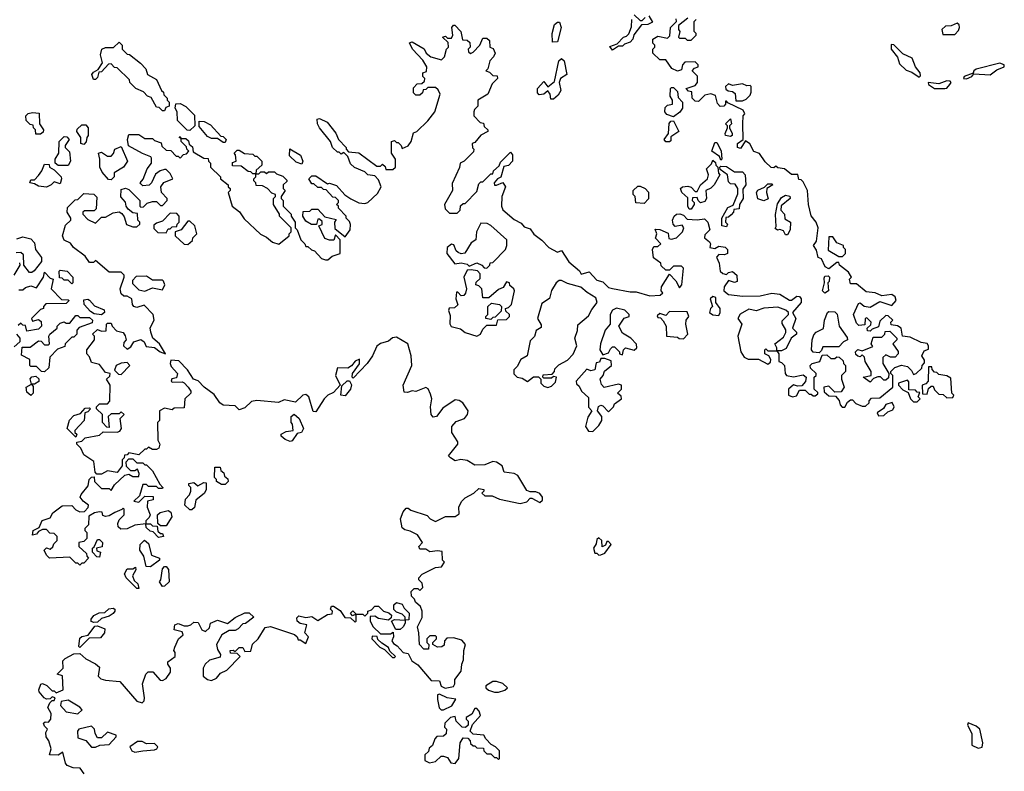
# Model space of a CAD drawing. Extents: x 2601477 to 2753313, y 449408 to 581029.
# Tile 151 of 203: x 2700079 to 2705088, y 494280 to 498105. Entities that reach past the tile are written whole.
import ezdxf

# ---------------------------------------------------------------- set-up
doc = ezdxf.new("R2010")
doc.units = 0

msp = doc.modelspace()

# ---------------------------------------------------------------- linework, layer by layer
at = {"layer": '0CON05XD'}
for points in [[(2703205, 498130), (2703235, 498100), (2703245, 498100), (2703260, 498115)], [(2702790, 497990), (2702787.5, 498035), (2702800, 498080), (2702815, 498092.5), (2702825, 498092.5), (2702833.8, 498065), (2702815, 497992.5), (2702790, 497990)], [(2702872, 496872), (2702926.4, 496826.4), (2702935, 496810), (2702975, 496822.5), (2703015, 496780), (2703045, 496770), (2703075, 496742.5), (2703095, 496736.7), (2703185, 496720), (2703215, 496720), (2703285, 496698.8), (2703336.4, 496703.6), (2703350, 496715), (2703342.5, 496725), (2703343.3, 496745), (2703385, 496810), (2703416.7, 496776.7), (2703435, 496740), (2703447.5, 496755), (2703455, 496840), (2703445, 496850), (2703405, 496850), (2703385, 496830), (2703365, 496830), (2703341.7, 496851.7), (2703340, 496865), (2703303, 496893), (2703297.5, 496935), (2703305, 496950), (2703325, 496950), (2703340, 496965), (2703313, 496993), (2703320, 497015), (2703311.7, 497038.3), (2703335, 497037.5), (2703378.3, 497018.3), (2703381.7, 496991.7), (2703395, 496987.5), (2703420, 496995), (2703450, 497025), (2703457.5, 497045), (2703448.3, 497058.3), (2703412.5, 497052.5), (2703402.5, 497065), (2703400, 497085), (2703407.5, 497105), (2703420, 497115), (2703436.4, 497116.4), (2703455, 497110), (2703475, 497090), (2703525, 497086.7), (2703561.7, 497091.7), (2703580, 497075), (2703590, 497035), (2703565, 497010), (2703562.5, 496995), (2703587.5, 496975), (2703592.5, 496965), (2703590, 496945), (2703615, 496940), (2703635, 496952.5), (2703667, 496947), (2703680, 496935), (2703680, 496915), (2703665, 496907.5), (2703635, 496910), (2703623, 496897), (2703637.5, 496865), (2703642.5, 496825), (2703655, 496813.3), (2703675, 496807.5), (2703685, 496817.5), (2703705, 496823.3), (2703726.7, 496805), (2703728.3, 496771.7), (2703715, 496767.5), (2703685, 496777.5), (2703662.5, 496745), (2703660, 496725), (2703685, 496706.7), (2703758.3, 496698.3), (2703845, 496700), (2703905, 496713.3), (2703945, 496707.5), (2703995, 496676.7), (2704005, 496677.5), (2704031.7, 496698.3), (2704045, 496696.2), (2704053.8, 496685), (2704053.8, 496665), (2704010, 496615), (2704027.5, 496585), (2704010, 496535), (2704030, 496515), (2704030, 496505), (2704002.5, 496485), (2703978.3, 496431.7), (2703955, 496420), (2703930, 496420), (2703940, 496405), (2703940, 496365), (2703955, 496360), (2703970, 496345), (2703972.5, 496305), (2703980, 496295), (2704015, 496287.5), (2704065, 496297.5), (2704080, 496285), (2704077, 496263), (2704058.3, 496241.7), (2704035, 496240), (2704015, 496247.5), (2703990, 496225), (2703990, 496195), (2704010, 496185), (2704030, 496190), (2704045, 496220), (2704075, 496220), (2704095, 496200), (2704105, 496200), (2704115, 496190), (2704125, 496190), (2704138.3, 496201.7), (2704138.3, 496208.3), (2704120, 496225), (2704120, 496285), (2704130, 496295), (2704130, 496305), (2704101.7, 496331.7), (2704100, 496345), (2704110, 496355), (2704150, 496365), (2704161.7, 496398.3), (2704185, 496400), (2704205, 496380), (2704225, 496380), (2704235, 496390), (2704248.3, 496388.3), (2704268.3, 496368.3), (2704270, 496355), (2704280, 496345), (2704280, 496315), (2704260, 496295), (2704260, 496275), (2704272.5, 496235), (2704258.3, 496211.7), (2704225, 496210), (2704195, 496240), (2704170, 496235), (2704171.7, 496211.7), (2704195, 496190), (2704228.3, 496188.3), (2704247, 496167), (2704252.5, 496145), (2704263, 496133), (2704276.4, 496133.6), (2704290.7, 496159.3), (2704305, 496170), (2704315, 496170), (2704331.7, 496151.7), (2704365, 496137.5), (2704381.7, 496138.3), (2704400, 496155), (2704400, 496165), (2704411.7, 496178.3), (2704455, 496180), (2704520, 496235), (2704520, 496295), (2704510, 496305), (2704510, 496315), (2704530, 496335), (2704565, 496347.5), (2704595, 496340), (2704615, 496320), (2704625, 496300), (2704640, 496305), (2704668.3, 496331.7), (2704670, 496345), (2704681.7, 496358.3), (2704681.7, 496371.7), (2704667.5, 496395), (2704680.7, 496419.3), (2704701.7, 496428.3), (2704702.5, 496445), (2704695, 496457.5), (2704665, 496462.5), (2704609.3, 496489.3), (2704570, 496495), (2704562.5, 496535), (2704545, 496547.5), (2704511.7, 496551.7), (2704510, 496565), (2704520, 496575), (2704497, 496597), (2704485, 496600), (2704455, 496570), (2704448.3, 496541.7), (2704415, 496530), (2704405, 496520), (2704391.7, 496521.7), (2704390, 496535), (2704408.3, 496551.7), (2704410, 496565), (2704388.3, 496588.3), (2704380, 496585), (2704378.3, 496551.7), (2704348.3, 496548.3), (2704335, 496560), (2704320, 496605), (2704345, 496660), (2704355, 496663.3), (2704375, 496647.5), (2704405, 496642.5), (2704455, 496671.2), (2704515, 496650), (2704536.7, 496675), (2704532.5, 496695), (2704515, 496706.7), (2704465, 496700), (2704430, 496715), (2704385, 496720), (2704335, 496760), (2704305, 496760), (2704300, 496785), (2704310, 496795), (2704295, 496820), (2704250, 496855), (2704245, 496870), (2704235, 496870), (2704195, 496837.5), (2704177, 496847), (2704158.3, 496888.3), (2704140, 496895), (2704131.7, 496931.7), (2704117.5, 496955), (2704131.7, 496978.3), (2704140, 497045), (2704130, 497075), (2704105.9, 497105.9), (2704092, 497165), (2704086.1, 497236.1), (2704065, 497280), (2704055, 497290), (2704041.7, 497291.7), (2704037, 497317), (2704005, 497317.5), (2703970, 497345), (2703935, 497350), (2703925, 497360), (2703915, 497350), (2703901.7, 497351.7), (2703870.7, 497380.7), (2703843, 497423), (2703813.6, 497433.6), (2703793, 497473), (2703771.7, 497488.3), (2703745, 497450), (2703730, 497455), (2703730, 497475), (2703760, 497495), (2703757.5, 497575), (2703760, 497615), (2703767.5, 497625), (2703760, 497645), (2703681.7, 497681.7), (2703675, 497690), (2703670, 497690), (2703670, 497675), (2703660, 497665), (2703643, 497663), (2703628.3, 497678.3), (2703618.3, 497718.3), (2703595, 497727.5), (2703565, 497720), (2703531.7, 497688.3), (2703515, 497690), (2703500, 497705), (2703498.3, 497738.3), (2703481.7, 497741.7), (2703470, 497755), (2703515, 497770), (2703527.5, 497785), (2703527, 497817), (2703500, 497845), (2703511.7, 497858.3), (2703530, 497865), (2703530, 497875), (2703515, 497890), (2703461.7, 497888.3), (2703450, 497875), (2703445, 497850), (2703425, 497842.5), (2703397, 497857), (2703365, 497900), (2703335, 497900), (2703300, 497935), (2703300, 497955), (2703310, 497965), (2703310, 497975), (2703300, 497985), (2703300, 498005), (2703325, 498020), (2703375, 498010), (2703387, 498023), (2703390, 498065), (2703420, 498095), (2703418.3, 498108.3)], [(2703095, 497950), (2703081.7, 497968.3), (2703118.3, 497981.7), (2703150, 498015), (2703165, 498020), (2703177, 498033), (2703191.7, 498068.3), (2703192.5, 498105)], [(2703280, 498125), (2703298.3, 498091.7), (2703275, 498080), (2703241.7, 498078.3), (2703203, 498027), (2703197.5, 498005), (2703185, 497990), (2703155, 497980), (2703145, 497970), (2703125, 497970), (2703095, 497950)], [(2703478.3, 498111.7), (2703430, 498075), (2703430, 498055), (2703437.5, 498045), (2703430, 498015), (2703435, 498010), (2703465, 498010), (2703475, 498000), (2703495, 498000), (2703520, 498025), (2703520, 498035), (2703510, 498045), (2703510, 498095), (2703520, 498105)], [(2704835, 498030), (2704855, 498050), (2704860, 498065), (2704858.3, 498078.3), (2704847.5, 498087.5), (2704817, 498073), (2704788.3, 498071.7), (2704770, 498055), (2704775, 498030), (2704835, 498030)], [(2700616.2, 496496.2), (2700620, 496475), (2700608.3, 496461.7), (2700607.5, 496445), (2700625, 496427.5), (2700645, 496440), (2700660, 496465), (2700695, 496477.5), (2700712.5, 496465), (2700721.7, 496441.7), (2700765, 496436.7), (2700793.9, 496413.9), (2700820, 496405), (2700790, 496455), (2700756.7, 496485), (2700746.7, 496515), (2700743, 496537), (2700762.5, 496575), (2700757.5, 496605), (2700711.7, 496651.7), (2700675, 496640), (2700660, 496645), (2700653.3, 496655), (2700650, 496685), (2700625, 496697.5), (2700608.3, 496698.3), (2700595, 496710), (2700590, 496735), (2700610, 496795), (2700610, 496805), (2700595, 496820), (2700535, 496820), (2700465, 496880), (2700455, 496870), (2700435, 496870), (2700411.7, 496901.7), (2700352.5, 496945), (2700338.3, 496968.3), (2700305, 496982.5), (2700296.7, 497005), (2700311.7, 497058.3), (2700340, 497085), (2700340, 497095), (2700320, 497125), (2700321.7, 497148.3), (2700361.7, 497188.3), (2700375, 497190), (2700405, 497220), (2700457, 497217), (2700471.7, 497201.7), (2700468.3, 497141.7), (2700457.5, 497132.5), (2700408.3, 497131.7), (2700400, 497125), (2700400, 497115), (2700425, 497087.5), (2700465, 497070), (2700495, 497100), (2700515, 497100), (2700555, 497122.5), (2700585, 497127.5), (2700599.3, 497119.3), (2700610.7, 497100.7), (2700621.7, 497061.7), (2700655, 497050), (2700675, 497050), (2700690, 497065), (2700690, 497075), (2700680, 497085), (2700678.3, 497118.3), (2700655, 497122.5), (2700630.7, 497140.7), (2700620, 497155), (2700617, 497177), (2700593, 497203), (2700595, 497240), (2700616.7, 497246.7), (2700635, 497240), (2700690, 497185), (2700690, 497155), (2700695, 497150), (2700708.3, 497151.7), (2700728.3, 497171.7), (2700755, 497180), (2700775, 497180), (2700795, 497160), (2700805, 497160), (2700830, 497185), (2700830, 497195), (2700800, 497225), (2700797.5, 497255), (2700813, 497277), (2700857.5, 497295), (2700845, 497322.5), (2700825, 497342.5), (2700815, 497342.5), (2700793.9, 497336.1), (2700770.7, 497319.3), (2700750, 497275), (2700737, 497263), (2700705, 497260), (2700695, 497270), (2700692.5, 497275), (2700707, 497293), (2700727.5, 497345), (2700750, 497375), (2700749.3, 497399.3), (2700746.7, 497406.7), (2700703, 497423), (2700633.3, 497463.3), (2700627.5, 497495), (2700635, 497520), (2700685, 497520), (2700715, 497500), (2700755, 497500), (2700765, 497490), (2700798.3, 497478.3), (2700801.7, 497461.7), (2700825, 497440), (2700848.3, 497438.3), (2700875, 497410), (2700885, 497410), (2700895, 497400), (2700911.7, 497418.3), (2700928.3, 497421.7), (2700940, 497435), (2700930, 497445), (2700928.3, 497458.3), (2700900, 497485), (2700900, 497500), (2700890, 497505), (2700895, 497510), (2700900, 497500), (2700925, 497500), (2700938.3, 497488.3), (2700941.7, 497471.7), (2700958.3, 497458.3), (2700961.7, 497431.7), (2701015, 497400), (2701038.3, 497398.3), (2701040, 497385), (2701050, 497375), (2701050, 497355), (2701100, 497305), (2701100, 497295), (2701140, 497265), (2701140, 497255), (2701150, 497245), (2701150, 497235), (2701140, 497225), (2701160, 497155), (2701196.4, 497126.4), (2701220.7, 497090.7), (2701303.6, 497013.6), (2701335, 496997.5), (2701365, 496972.5), (2701397, 496963), (2701450, 497005), (2701450, 497015), (2701460, 497025), (2701460, 497045), (2701400, 497105), (2701400, 497115), (2701370, 497165), (2701370, 497195), (2701380, 497205), (2701380, 497215), (2701361.7, 497221.7), (2701340, 497245), (2701315, 497260), (2701281.7, 497261.7), (2701280, 497275), (2701270, 497285), (2701270, 497295), (2701280, 497305), (2701280, 497320), (2701265, 497320), (2701255, 497330), (2701241.7, 497331.7), (2701205, 497360), (2701161.7, 497361.7), (2701161.7, 497378.3), (2701180, 497385), (2701178.3, 497401.7), (2701177.5, 497417.5), (2701170, 497425), (2701185, 497440), (2701195, 497440), (2701223, 497423), (2701265, 497420), (2701275, 497410), (2701285, 497410), (2701310, 497385), (2701310, 497365), (2701281.7, 497338.3), (2701280, 497320), (2701295, 497320), (2701305, 497330), (2701325, 497330), (2701335, 497322.5), (2701345, 497330), (2701375, 497330), (2701385, 497320), (2701418.3, 497308.3), (2701438.3, 497288.3), (2701438.3, 497281.7), (2701420, 497265), (2701420, 497245), (2701430, 497235), (2701410, 497205), (2701410, 497195), (2701420, 497185), (2701420, 497155), (2701460, 497115), (2701460, 497105), (2701480, 497075), (2701480, 497045), (2701490, 497035), (2701510, 496985), (2701530, 496965), (2701535, 496950), (2701545, 496950), (2701563, 496933), (2701578.3, 496928.3), (2701615, 496890), (2701635, 496882.5), (2701647, 496883), (2701668.3, 496901.7), (2701710, 496915), (2701710, 496985), (2701685, 497010), (2701677, 496983), (2701655, 496982.5), (2701632, 496992), (2701600, 497055), (2701618.3, 497061.7), (2701618.3, 497078.3), (2701605, 497090), (2701595, 497090), (2701588.3, 497061.7), (2701563, 497063), (2701535, 497080), (2701520, 497105), (2701521.7, 497128.3), (2701555, 497130), (2701565, 497140), (2701595, 497140), (2701631.7, 497101.7), (2701688.3, 497088.3), (2701680, 497075), (2701681.7, 497041.7), (2701735, 497000), (2701760, 497035), (2701761.7, 497061.7), (2701757, 497077), (2701740, 497095), (2701740, 497105), (2701700, 497145), (2701700, 497155), (2701690, 497165), (2701700, 497175), (2701700, 497185), (2701685, 497200), (2701671.7, 497201.7), (2701638.3, 497238.3), (2701625, 497240), (2701615, 497250), (2701595, 497250), (2701575, 497270), (2701565, 497270), (2701550, 497295), (2701565, 497310), (2701585, 497310), (2701645, 497270), (2701655, 497272.5), (2701690.7, 497260.7), (2701733.6, 497213.6), (2701763.8, 497193.8), (2701805, 497173.3), (2701835, 497170), (2701850, 497175), (2701899.3, 497220.7), (2701917.5, 497255), (2701905, 497290), (2701885, 497310), (2701850, 497315), (2701835, 497330), (2701781.7, 497351.7), (2701761.7, 497371.7), (2701748.3, 497408.3), (2701728.3, 497428.3), (2701715, 497420), (2701705, 497430), (2701695, 497430), (2701670, 497455), (2701660, 497485), (2701603.9, 497553.9), (2701593.3, 497575), (2701591.7, 497598.3), (2701605, 497602.5), (2701643, 497583), (2701687, 497527), (2701700, 497495), (2701740, 497455), (2701740, 497445), (2701751.7, 497431.7), (2701805, 497427.5), (2701895, 497360), (2701915, 497360), (2701925, 497370), (2701938.3, 497358.3), (2701941.7, 497341.7), (2701977, 497343), (2701990, 497355), (2701990, 497395), (2701970, 497425), (2701970, 497485), (2701985, 497490), (2701995, 497480), (2702005, 497480), (2702020, 497465), (2702025, 497450), (2702055, 497462.5), (2702070, 497485), (2702081.7, 497528.3), (2702100, 497535), (2702155, 497590), (2702190, 497635), (2702217.5, 497725), (2702208.3, 497748.3), (2702195, 497760), (2702155, 497760), (2702145, 497750), (2702131.7, 497748.3), (2702128.3, 497731.7), (2702115, 497720), (2702095, 497720), (2702081.7, 497731.7), (2702081.7, 497758.3), (2702101.7, 497778.3), (2702125, 497780), (2702138.3, 497791.7), (2702140, 497805), (2702130, 497815), (2702130, 497835), (2702148.3, 497841.7), (2702150, 497865), (2702129.3, 497899.3), (2702076.7, 497955), (2702062.5, 497987.5), (2702075, 497992.5), (2702136.2, 497956.2), (2702147.5, 497935), (2702170, 497915), (2702225, 497900), (2702240, 497915), (2702250, 497955), (2702260, 497965), (2702258.3, 497988.3), (2702230, 498015), (2702245, 498020), (2702255, 498010), (2702275, 498010), (2702282.5, 498025), (2702276.7, 498065), (2702285, 498077.5), (2702293, 498077), (2702322.5, 498045), (2702331.7, 498001.7), (2702355, 498000), (2702368.3, 497988.3), (2702370, 497965), (2702360, 497955), (2702361.7, 497941.7), (2702372.5, 497932.5), (2702385, 497940), (2702420, 497975), (2702435, 498010), (2702455, 498010), (2702468.3, 497998.3), (2702470, 497965), (2702488.3, 497958.3), (2702497.5, 497935), (2702490, 497915), (2702470, 497895), (2702460, 497855), (2702450, 497845), (2702468.3, 497838.3), (2702485, 497820), (2702508.3, 497818.3), (2702510, 497805), (2702481.7, 497778.3), (2702460, 497725), (2702410, 497695), (2702410, 497665), (2702393, 497647), (2702390, 497635), (2702390, 497615), (2702421.7, 497581.7), (2702438.3, 497578.3), (2702441.7, 497561.7), (2702460, 497545), (2702460, 497535), (2702425, 497517.5), (2702395, 497480), (2702380, 497475), (2702383, 497453), (2702390, 497445), (2702388.3, 497431.7), (2702340, 497385), (2702320, 497375), (2702317, 497353), (2702278.3, 497271.7), (2702280, 497235), (2702240, 497165), (2702243, 497143), (2702265, 497120), (2702305, 497120), (2702320, 497135), (2702321.7, 497158.3), (2702335, 497170), (2702345, 497170), (2702405, 497230), (2702415, 497270), (2702425, 497280), (2702435, 497280), (2702475, 497320), (2702485, 497320), (2702490, 497335), (2702518.3, 497361.7), (2702525, 497380), (2702575, 497430), (2702586.7, 497416.7), (2702585.7, 497384.3), (2702565, 497362.5), (2702541.7, 497358.3), (2702527, 497303), (2702510, 497295), (2702493.3, 497275), (2702495, 497262.5), (2702505, 497262.5), (2702537, 497277), (2702550, 497255), (2702531.2, 497205), (2702530, 497155), (2702536.4, 497136.4), (2702595, 497087.5), (2702629.3, 497069.3), (2702645, 497050), (2702675, 497040), (2702693.6, 497013.6), (2702735, 496982.5), (2702770, 496945), (2702815, 496922.5), (2702835, 496930), (2702872, 496872)], [(2700815, 497640), (2700805, 497640), (2700788.3, 497658.3), (2700775, 497660), (2700748.3, 497708.3), (2700730, 497715), (2700708.3, 497738.3), (2700670, 497755), (2700640, 497785), (2700638.3, 497798.3), (2700575, 497860), (2700561.7, 497861.7), (2700545, 497880), (2700531.7, 497878.3), (2700495, 497840), (2700481.7, 497838.3), (2700475, 497810), (2700465, 497800), (2700455, 497800), (2700446.7, 497825), (2700455, 497837.5), (2700478.3, 497851.7), (2700500, 497885), (2700490, 497925), (2700497.5, 497955), (2700515, 497963.3), (2700557, 497963), (2700585, 497990), (2700600, 497975), (2700600, 497955), (2700625, 497930), (2700638.3, 497928.3), (2700693, 497883), (2700720, 497855), (2700730, 497825), (2700775, 497800), (2700800, 497745), (2700810, 497735), (2700811.7, 497721.7), (2700830, 497705), (2700830, 497695), (2700840, 497685), (2700840, 497665), (2700821.7, 497658.3), (2700815, 497640)], [(2704655, 497812.5), (2704661.7, 497818.3), (2704660, 497835), (2704636.2, 497865), (2704619.3, 497909.3), (2704571.7, 497931.7), (2704525, 497976.7), (2704512, 497978), (2704511.2, 497955), (2704543.6, 497913.6), (2704555, 497880), (2704587.5, 497847.5), (2704617.7, 497837.7), (2704655, 497812.5)], [(2702795, 497700), (2702780.7, 497700.7), (2702778, 497725), (2702765, 497742.5), (2702745, 497726.2), (2702721.7, 497721.7), (2702713, 497733), (2702712.5, 497755), (2702745, 497790), (2702765, 497762.5), (2702799.3, 497790.7), (2702821.2, 497895), (2702835, 497906.7), (2702848.8, 497895), (2702862.5, 497825), (2702830, 497805), (2702822.5, 497785), (2702831.2, 497745), (2702818.8, 497721.2), (2702795, 497700)], [(2704895, 497804), (2704922.5, 497815), (2704931.7, 497828.3), (2705015, 497823.3), (2705050.3, 497849.7), (2705087.5, 497865), (2705087.5, 497875), (2705065, 497883.3), (2704945, 497853.3), (2704932.5, 497845), (2704928.3, 497831.7), (2704882.5, 497815), (2704880, 497805), (2704895, 497804)], [(2704785, 497753.8), (2704795, 497756.7), (2704811.2, 497775), (2704817.5, 497785), (2704812.5, 497792.5), (2704795, 497793.8), (2704755, 497778.8), (2704700, 497785), (2704702.5, 497775), (2704732.5, 497755), (2704785, 497753.8)], [(2703405, 497610), (2703371.7, 497621.7), (2703360, 497635), (2703361.7, 497658.3), (2703375, 497670), (2703400, 497675), (2703400, 497695), (2703387.5, 497715), (2703390, 497755), (2703395, 497760), (2703405, 497760), (2703425, 497740), (2703428.3, 497708.3), (2703450, 497685), (2703450, 497655), (2703436.4, 497633.6), (2703405, 497610)], [(2703721.7, 497691.7), (2703755, 497692.5), (2703775, 497700), (2703795, 497720), (2703800, 497735), (2703800, 497765), (2703795, 497770), (2703778.3, 497768.3), (2703755, 497777.5), (2703705, 497770), (2703685, 497777.5), (2703670, 497765), (2703671.7, 497751.7), (2703682.5, 497742.5), (2703705, 497740), (2703718.3, 497728.3), (2703721.7, 497691.7)], [(2700161.7, 497521.7), (2700160, 497545), (2700150, 497555), (2700148.3, 497568.3), (2700131.7, 497571.7), (2700111.7, 497591.7), (2700110, 497615), (2700123, 497627), (2700145, 497632.5), (2700178.3, 497628.3), (2700180, 497575), (2700200, 497545), (2700198.3, 497531.7), (2700185, 497522.5), (2700161.7, 497521.7)], [(2700945, 497540), (2700931.7, 497541.7), (2700881.7, 497591.7), (2700880, 497635), (2700870, 497655), (2700873, 497677), (2700895, 497677.5), (2700923.6, 497663.6), (2700968.3, 497618.3), (2700970, 497565), (2700945, 497540)], [(2701125, 497480), (2701115, 497480), (2701085, 497500), (2701055, 497500), (2701035, 497510), (2700991.7, 497561.7), (2700991.7, 497588.3), (2701017, 497587), (2701049.3, 497569.3), (2701101.7, 497511.7), (2701115, 497510), (2701130, 497495), (2701125, 497480)], [(2703385, 497482.5), (2703365, 497483.3), (2703357.5, 497495), (2703380, 497525), (2703383, 497577), (2703391.7, 497588.3), (2703405, 497590), (2703432.5, 497535), (2703391.7, 497508.3), (2703391.7, 497488.3), (2703385, 497482.5)], [(2703695, 497510), (2703670, 497515), (2703667.5, 497525), (2703680, 497555), (2703680, 497565), (2703670, 497575), (2703695, 497600), (2703700, 497575), (2703690, 497565), (2703690, 497555), (2703703.3, 497525), (2703702.5, 497515), (2703695, 497510)], [(2700405, 497470), (2700390, 497475), (2700390, 497505), (2700370, 497535), (2700371.7, 497548.3), (2700395, 497570), (2700415, 497570), (2700427.5, 497555), (2700427.5, 497515), (2700420, 497505), (2700417, 497483), (2700405, 497470)], [(2700325, 497362.5), (2700275, 497362.5), (2700260, 497375), (2700260, 497395), (2700277.5, 497425), (2700280, 497485), (2700305, 497510), (2700318.3, 497508.3), (2700330, 497495), (2700310, 497465), (2700310, 497455), (2700331.7, 497431.7), (2700337.5, 497385), (2700325, 497362.5)], [(2703645, 497390), (2703638.3, 497408.3), (2703600, 497435), (2703615, 497480), (2703625, 497480), (2703647, 497437), (2703650, 497395), (2703645, 497390)], [(2700545, 497290), (2700531.7, 497291.7), (2700498.3, 497328.3), (2700487.5, 497355), (2700487.5, 497395), (2700480, 497425), (2700495, 497430), (2700525, 497410), (2700545, 497410), (2700557, 497423), (2700563.6, 497446.4), (2700595, 497460), (2700627.5, 497385), (2700606.4, 497353.6), (2700560, 497325), (2700560, 497305), (2700545, 497290)], [(2701515, 497370), (2701485, 497380), (2701451.7, 497411.7), (2701452.5, 497447.5), (2701506.7, 497415), (2701520, 497385), (2701515, 497370)], [(2703495, 497140), (2703485, 497140), (2703477.5, 497155), (2703478.3, 497198.3), (2703447.5, 497225), (2703440, 497245), (2703450, 497255), (2703478.3, 497258.3), (2703495, 497252.5), (2703515, 497230), (2703525, 497230), (2703542.5, 497265), (2703577.5, 497295), (2703582.5, 497315), (2703572.5, 497345), (2703598.3, 497371.7), (2703605, 497390), (2703618.3, 497378.3), (2703620, 497365), (2703630, 497355), (2703633, 497323), (2703640, 497315), (2703612.5, 497265), (2703595, 497247.5), (2703570, 497235), (2703572.5, 497195), (2703565, 497180), (2703543, 497173), (2703530, 497185), (2703525, 497200), (2703501.7, 497198.3), (2703500, 497185), (2703510, 497175), (2703510, 497165), (2703495, 497140)], [(2700215, 497253.3), (2700175, 497257.5), (2700155, 497270), (2700130, 497275), (2700135, 497290), (2700155, 497290), (2700175, 497312.5), (2700192.5, 497335), (2700205, 497370), (2700228.3, 497368.3), (2700230, 497355), (2700255, 497340), (2700290, 497305), (2700292.5, 497295), (2700285, 497270), (2700255, 497280), (2700240, 497265), (2700215, 497253.3)], [(2703675, 497050), (2703650, 497055), (2703650, 497095), (2703680.7, 497149.3), (2703708.3, 497161.7), (2703731.7, 497218.3), (2703732.5, 497245), (2703718.3, 497268.3), (2703695, 497270), (2703685, 497280), (2703680, 497315), (2703641.7, 497341.7), (2703640, 497355), (2703645, 497360), (2703675, 497357.5), (2703715, 497330), (2703755, 497330), (2703770, 497315), (2703772.5, 497265), (2703758.3, 497241.7), (2703760, 497195), (2703740, 497165), (2703738.3, 497141.7), (2703711.7, 497138.3), (2703710, 497125), (2703698.3, 497111.7), (2703685, 497100), (2703671.7, 497098.3), (2703670, 497075), (2703680, 497065), (2703675, 497050)], [(2703255, 497170), (2703213, 497173), (2703210, 497205), (2703200, 497215), (2703200, 497235), (2703223, 497257), (2703235, 497257.5), (2703260, 497245), (2703277, 497227), (2703277, 497193), (2703255, 497170)], [(2703865, 497183.3), (2703833.6, 497193.6), (2703827.5, 497225), (2703833.6, 497236.4), (2703868.3, 497251.7), (2703885, 497270), (2703905, 497270), (2703910, 497265), (2703880, 497245), (2703877.5, 497225), (2703886.2, 497193.8), (2703865, 497183.3)], [(2703985, 497010), (2703975, 497010), (2703965, 497030), (2703945, 497037.5), (2703933, 497033), (2703922.5, 497042.5), (2703927.5, 497052.5), (2703923, 497113), (2703933, 497167), (2703955, 497200), (2703975, 497212.5), (2703996.4, 497206.4), (2703997.5, 497195), (2703951.7, 497158.3), (2703950, 497135), (2703970, 497115), (2703971.7, 497091.7), (2704000, 497075), (2703997.5, 497035), (2703985, 497010)], [(2700825, 497020), (2700835, 497040), (2700845, 497040), (2700855, 497050), (2700878.3, 497051.7), (2700880, 497065), (2700890, 497075), (2700890, 497105), (2700878.3, 497118.3), (2700845, 497120), (2700805, 497080), (2700775, 497070), (2700761.7, 497058.3), (2700761.7, 497041.7), (2700781.7, 497021.7), (2700825, 497020)], [(2700935, 496960), (2700958.3, 496981.7), (2700960, 496995), (2700980, 497015), (2700970, 497055), (2700945, 497080), (2700935, 497080), (2700900, 497035), (2700870, 497025), (2700870, 497005), (2700915, 496962.5), (2700935, 496960)], [(2702455, 496840), (2702470, 496855), (2702471.7, 496868.3), (2702485, 496870), (2702550, 496935), (2702557.5, 496955), (2702557.5, 496985), (2702475, 497057.5), (2702457, 497067), (2702425, 497070), (2702402.5, 497025), (2702400, 496985), (2702375, 496970), (2702343, 496917), (2702325, 496912.5), (2702309.3, 496919.3), (2702299.3, 496929.3), (2702288.3, 496958.3), (2702275, 496962.5), (2702253.3, 496945), (2702252.5, 496915), (2702293, 496863), (2702325, 496867.5), (2702355, 496860), (2702365, 496850), (2702405, 496867.5), (2702430, 496855), (2702441.7, 496841.7), (2702455, 496840)], [(2700065, 496990), (2700095, 497000), (2700135, 496990), (2700155, 496970), (2700160, 496935), (2700190, 496895), (2700190, 496875), (2700153, 496827), (2700141.7, 496818.3), (2700128.3, 496818.3), (2700100, 496855), (2700098.3, 496908.3), (2700085, 496920), (2700061.7, 496918.3)], [(2704265, 496900), (2704280, 496915), (2704280, 496935), (2704270, 496945), (2704270, 496955), (2704235, 496970), (2704215, 497000), (2704195, 497000), (2704191.7, 496931.7), (2704245, 496900), (2704265, 496900)], [(2700078.3, 496868.3), (2700080, 496855), (2700050, 496805)], [(2700345, 496760), (2700325, 496780), (2700305, 496780), (2700295, 496790), (2700281.7, 496791.7), (2700280, 496825), (2700285, 496830), (2700320, 496825), (2700350, 496795), (2700350, 496765), (2700345, 496760)], [(2702405, 496493.8), (2702422.5, 496505), (2702435, 496530), (2702455, 496550), (2702505, 496550), (2702511.7, 496578.3), (2702555, 496580), (2702570, 496595), (2702570, 496605), (2702551.7, 496621.7), (2702550, 496635), (2702565, 496640), (2702580, 496655), (2702596.2, 496725), (2702592.5, 496735), (2702571.7, 496751.7), (2702570, 496765), (2702555, 496770), (2702538.3, 496741.7), (2702515, 496732.5), (2702465, 496690), (2702435, 496690), (2702430, 496735), (2702415, 496750), (2702400, 496755), (2702401.7, 496768.3), (2702421.7, 496788.3), (2702421.7, 496811.7), (2702407, 496827), (2702375, 496832.5), (2702355, 496830), (2702337.5, 496795), (2702352.5, 496735), (2702347, 496713), (2702338.3, 496701.7), (2702325, 496700), (2702308.3, 496718.3), (2702301.7, 496718.3), (2702297.5, 496685), (2702307, 496653), (2702291.7, 496638.3), (2702263, 496637), (2702260, 496625), (2702269.3, 496599.3), (2702267, 496557), (2702273.6, 496543.6), (2702321.7, 496531.7), (2702345, 496513.3), (2702405, 496493.8)], [(2700075, 496730), (2700095, 496730), (2700108.3, 496741.7), (2700135, 496750), (2700165, 496740), (2700200, 496795), (2700205, 496820), (2700235, 496790), (2700250, 496785), (2700240, 496735), (2700291.7, 496681.7), (2700325, 496680), (2700330, 496675), (2700315, 496660), (2700211.7, 496658.3), (2700200, 496645), (2700200, 496635), (2700185, 496630), (2700140, 496585), (2700145, 496570), (2700175, 496580), (2700188.3, 496568.3), (2700190, 496545), (2700175, 496530), (2700115, 496520), (2700108.3, 496548.3), (2700095, 496550), (2700085, 496560), (2700071.7, 496548.3)], [(2700715, 496722.5), (2700755, 496740), (2700805, 496730), (2700817.5, 496755), (2700810, 496775), (2700805, 496780), (2700755, 496780), (2700725, 496800), (2700671.7, 496798.3), (2700653, 496777), (2700653, 496763), (2700685, 496730), (2700715, 496722.5)], [(2702765, 496233.3), (2702785, 496240), (2702805, 496260), (2702810, 496285), (2702795, 496290), (2702785, 496280), (2702745, 496280), (2702740, 496285), (2702741.7, 496298.3), (2702788.3, 496301.7), (2702800, 496315), (2702801.7, 496328.3), (2702821.7, 496348.3), (2702865, 496372.5), (2702895, 496402.5), (2702912.5, 496445), (2702902.5, 496485), (2702916.4, 496523.6), (2702918.3, 496551.7), (2702973, 496597), (2702989.3, 496630.7), (2703016.2, 496665), (2703010, 496690), (2702965, 496716.7), (2702933.8, 496743.8), (2702865, 496762.5), (2702835, 496777.5), (2702823, 496777), (2702807.5, 496765), (2702783.8, 496726.2), (2702773.6, 496686.4), (2702735, 496660), (2702713.3, 496585), (2702731.7, 496551.7), (2702731.7, 496538.3), (2702707, 496523), (2702697, 496493), (2702675, 496470), (2702660, 496395), (2702627.5, 496375), (2702610, 496340), (2702593, 496323), (2702593, 496303), (2702610, 496285), (2702635, 496280), (2702663, 496263), (2702693, 496287), (2702718.3, 496288.3), (2702730, 496275), (2702730, 496255), (2702745, 496240), (2702765, 496233.3)], [(2704175, 496713.3), (2704163.3, 496725), (2704172.5, 496765), (2704170.7, 496789.3), (2704175, 496800), (2704191.7, 496801.7), (2704197.5, 496795), (2704197, 496773), (2704190, 496765), (2704192.5, 496725), (2704175, 496713.3)], [(2700495, 496602.5), (2700458.3, 496608.3), (2700440, 496620), (2700407.5, 496655), (2700405, 496680), (2700425, 496682.5), (2700435, 496677.5), (2700459.3, 496649.3), (2700508.3, 496628.3), (2700510, 496615), (2700495, 496602.5)], [(2703635, 496600), (2703642.5, 496615), (2703642.5, 496635), (2703620, 496665), (2703620.7, 496690.7), (2703605, 496695.8), (2703591.2, 496685), (2703602.5, 496645), (2703592.5, 496635), (2703587.5, 496615), (2703605, 496602.5), (2703635, 496600)], [(2702475, 496580), (2702450, 496585), (2702450, 496595), (2702460, 496605), (2702460, 496645), (2702478.3, 496661.7), (2702520, 496655), (2702530, 496645), (2702528.3, 496621.7), (2702498.3, 496591.7), (2702485, 496590), (2702475, 496580)], [(2703145, 496400), (2703150, 496425), (2703160, 496435), (2703205, 496422.5), (2703217.5, 496435), (2703217, 496453), (2703187.5, 496485), (2703145, 496510), (2703127.5, 496545), (2703153.6, 496586.4), (2703180, 496595), (2703180, 496605), (2703156.7, 496626.7), (2703115, 496637.5), (2703095, 496627.5), (2703083.3, 496605), (2703082.5, 496555), (2703057.5, 496525), (2703033.3, 496455), (2703030, 496425), (2703045, 496400), (2703075, 496410), (2703085, 496430), (2703095, 496440), (2703105, 496440), (2703130, 496415), (2703130, 496405), (2703145, 496400)], [(2703885, 496352.5), (2703898.3, 496361.7), (2703900, 496375), (2703890, 496395), (2703870, 496405), (2703870, 496425), (2703875, 496430), (2703885, 496420), (2703930, 496420), (2703930, 496435), (2703920, 496455), (2703965, 496490), (2703977, 496513), (2703977, 496527), (2703958.3, 496558.3), (2703958.3, 496571.7), (2703990, 496605), (2703990, 496615), (2703977, 496627), (2703935, 496642.5), (2703865, 496637.5), (2703825, 496622.5), (2703788.3, 496631.7), (2703743.6, 496606.4), (2703732.5, 496585), (2703752.5, 496555), (2703732.5, 496495), (2703746.7, 496415), (2703765, 496387.5), (2703785, 496377.5), (2703837, 496377), (2703885, 496352.5)], [(2700205, 496312.5), (2700190, 496315), (2700165, 496340), (2700135, 496340), (2700130, 496345), (2700130, 496375), (2700088.3, 496398.3), (2700091.7, 496438.3), (2700131.7, 496438.3), (2700175, 496470), (2700188.3, 496468.3), (2700205, 496450), (2700225, 496450), (2700230, 496455), (2700227.5, 496495), (2700232.5, 496505), (2700270, 496535), (2700270, 496545), (2700285, 496560), (2700305, 496567.5), (2700315, 496560), (2700335, 496560), (2700365, 496600), (2700375, 496600), (2700385, 496590), (2700435, 496590), (2700450, 496575), (2700448.3, 496561.7), (2700381.7, 496538.3), (2700370, 496525), (2700370, 496505), (2700355, 496490), (2700345, 496490), (2700310, 496455), (2700308.3, 496441.7), (2700271.7, 496428.3), (2700231.7, 496388.3), (2700227, 496333), (2700205, 496312.5)], [(2703455, 496480), (2703477.5, 496505), (2703467.5, 496555), (2703470, 496575), (2703482.5, 496595), (2703475, 496617.5), (2703385, 496620), (2703365, 496600), (2703335, 496610), (2703321.7, 496598.3), (2703325, 496590), (2703338.3, 496588.3), (2703353, 496573), (2703367.5, 496545), (2703370, 496495), (2703425, 496490), (2703433, 496483), (2703455, 496480)], [(2704145, 496410), (2704115, 496413.3), (2704107.5, 496425), (2704110, 496475), (2704118.3, 496501.7), (2704130, 496515), (2704167, 496533), (2704173.3, 496575), (2704187.5, 496615), (2704195, 496620), (2704225, 496617.5), (2704237, 496607), (2704247.5, 496545), (2704288.3, 496488.3), (2704290, 496475), (2704270, 496465), (2704245, 496440), (2704165, 496440), (2704158.3, 496421.7), (2704145, 496410)], [(2700351.7, 494298.3), (2700320, 494310), (2700311.7, 494321.7), (2700298.3, 494378.3), (2700275, 494362.5), (2700230, 494365), (2700240, 494395), (2700227.5, 494435), (2700213.8, 494456.2), (2700211.7, 494478.3), (2700220, 494495), (2700205, 494510), (2700200, 494525), (2700208.3, 494531.7), (2700225, 494530), (2700237.5, 494545), (2700240, 494575), (2700222.5, 494605), (2700231.7, 494628.3), (2700245, 494640), (2700255, 494640), (2700260, 494655), (2700245, 494660), (2700235, 494650), (2700215, 494647.5), (2700203.6, 494653.6), (2700178, 494685), (2700176.2, 494695), (2700187, 494723), (2700195, 494727.5), (2700217, 494717), (2700245, 494690), (2700255, 494690), (2700265, 494680), (2700300, 494695), (2700297, 494767), (2700270, 494775), (2700300, 494805), (2700298.3, 494841.7), (2700310, 494855), (2700355, 494877.5), (2700385, 494880), (2700415, 494852.5), (2700465, 494827.5), (2700485, 494810), (2700477.5, 494765), (2700491.7, 494751.7), (2700515, 494743.8), (2700588, 494738), (2700675, 494637.5), (2700701.7, 494628.3), (2700711.7, 494638.3), (2700713.3, 494655), (2700703.9, 494726.1), (2700720, 494775), (2700733, 494787), (2700757, 494787), (2700793.6, 494743.6), (2700805, 494742.5), (2700825, 494752.5), (2700846.2, 494785), (2700846.7, 494805), (2700832.5, 494825), (2700833, 494837), (2700870, 494865), (2700870, 494885), (2700862.5, 494895), (2700868.3, 494911.7), (2700887.5, 494955), (2700910, 494975), (2700905, 494990), (2700865, 495000), (2700867.5, 495025), (2700885, 495032.5), (2700915, 495020), (2700935, 495020), (2700950, 495025), (2700965, 495040), (2700987, 495037), (2701005, 495000), (2701025, 494992.5), (2701045, 495010), (2701050, 495035), (2701085, 495050), (2701137, 495033), (2701175, 495062.5), (2701225, 495087.5), (2701247, 495087), (2701270, 495065), (2701228.3, 495031.7), (2701215, 495030), (2701190, 495005), (2701175, 494997.5), (2701145, 494997.5), (2701107.5, 494975), (2701080, 494925), (2701085, 494900), (2701100, 494875), (2701098.3, 494861.7), (2701043.9, 494846.1), (2701022.5, 494825), (2701012.5, 494805), (2701012.5, 494765), (2701035, 494747.5), (2701055, 494742.5), (2701080, 494755), (2701100, 494780), (2701132.5, 494795), (2701200, 494865), (2701185, 494880), (2701151.7, 494881.7), (2701150, 494895), (2701165, 494897.5), (2701175, 494890), (2701195, 494910), (2701215, 494910), (2701225, 494890), (2701255, 494892.5), (2701263, 494927), (2701292.5, 494955), (2701328.3, 495011.7), (2701355, 495016.7), (2701477, 494977), (2701490, 494965), (2701495, 494950), (2701505, 494950), (2701535, 494930), (2701547.5, 494965), (2701530, 494985), (2701540, 495025), (2701505, 495032.5), (2701490, 495045), (2701488.3, 495061.7), (2701498.3, 495071.7), (2701535, 495062.5), (2701565, 495067.5), (2701595, 495047.5), (2701645, 495077.5), (2701668.3, 495081.7), (2701670, 495095), (2701660, 495105), (2701665, 495120), (2701675, 495120), (2701709.3, 495099.3), (2701733, 495063), (2701761.7, 495061.7), (2701785, 495040), (2701790, 495045), (2701790, 495080), (2701771.7, 495071.7), (2701762.5, 495085), (2701773, 495097), (2701790, 495080), (2701825, 495080), (2701835, 495070), (2701840, 495075), (2701850, 495085), (2701850, 495095), (2701868.3, 495101.7), (2701885, 495120), (2701905, 495120), (2701930, 495095), (2701957, 495087), (2701970, 495075), (2701968.3, 495061.7), (2701955, 495050), (2701905, 495057.5), (2701885, 495070), (2701861.7, 495068.3), (2701862.5, 495045), (2701877.5, 495015), (2701915, 494980), (2701965, 494980), (2701978.3, 494988.3), (2701980, 494965), (2701972.5, 494945), (2701980.7, 494930.7), (2701999.3, 494919.3), (2702030, 494885), (2702055, 494880), (2702073.3, 494843.3), (2702105, 494822.5), (2702171.7, 494741.7), (2702215, 494740), (2702223.6, 494713.6), (2702243.6, 494703.6), (2702285, 494712.5), (2702292.5, 494725), (2702293, 494747), (2702325, 494790), (2702327.5, 494825), (2702337, 494847), (2702337.5, 494895), (2702347.5, 494925), (2702328.3, 494948.3), (2702285, 494960), (2702252.5, 494957.5), (2702240, 494945), (2702238.3, 494921.7), (2702227, 494913), (2702205, 494912.5), (2702180, 494925), (2702180, 494935), (2702200, 494955), (2702200, 494965), (2702195, 494970), (2702165, 494970), (2702150, 494955), (2702150, 494935), (2702160, 494925), (2702158.3, 494901.7), (2702135, 494902.5), (2702112.5, 494925), (2702110, 494985), (2702102.5, 495015), (2702127, 495063), (2702126.7, 495095), (2702118.3, 495118.3), (2702091.7, 495141.7), (2702087, 495157), (2702071.7, 495171.7), (2702070, 495195), (2702085, 495210), (2702105, 495210), (2702115, 495200), (2702130, 495215), (2702127, 495237), (2702110, 495255), (2702110, 495265), (2702127, 495283), (2702195, 495317.5), (2702225, 495320), (2702240, 495345), (2702230, 495355), (2702228.3, 495398.3), (2702205, 495402.5), (2702165, 495396.7), (2702145, 495410), (2702115, 495410), (2702110, 495425), (2702127.5, 495445), (2702103, 495483), (2702065, 495502.5), (2702038.3, 495508.3), (2702025, 495520), (2702016.7, 495565), (2702029.3, 495600.7), (2702045, 495620), (2702055, 495620), (2702069.3, 495609.3), (2702151.2, 495581.2), (2702167.5, 495565), (2702195, 495551.2), (2702245, 495576.2), (2702295, 495576.7), (2702315, 495590), (2702313.3, 495625), (2702326.1, 495653.9), (2702345, 495672.5), (2702390, 495695), (2702415, 495720), (2702440, 495715), (2702440, 495705), (2702430, 495695), (2702445, 495682.5), (2702481.7, 495681.7), (2702520, 495665), (2702625, 495643.3), (2702658.3, 495651.7), (2702675, 495670), (2702685, 495670), (2702725, 495647.5), (2702739.3, 495660.7), (2702738.8, 495675), (2702725, 495693.3), (2702705, 495702.5), (2702675, 495702.5), (2702658.8, 495708.8), (2702612.5, 495785), (2702595, 495796), (2702543, 495803), (2702532.5, 495835), (2702505, 495852.5), (2702485, 495856.7), (2702445, 495840), (2702395, 495837.5), (2702355, 495861.2), (2702323.8, 495866.2), (2702295, 495860), (2702270, 495875), (2702260, 495885), (2702307.5, 495945), (2702307, 495957), (2702277.5, 496005), (2702277.5, 496035), (2702299.3, 496060.7), (2702342.5, 496075), (2702357.5, 496095), (2702360, 496115), (2702332.5, 496155), (2702315, 496166.7), (2702295, 496170), (2702231.7, 496128.3), (2702200, 496085), (2702183, 496083), (2702172.5, 496095), (2702168.8, 496135), (2702176, 496175), (2702169.5, 496199.5), (2702156.1, 496226.1), (2702145, 496233.3), (2702095, 496213.3), (2702075, 496216.2), (2702051.7, 496208.3), (2702035, 496210), (2702030, 496245), (2702073.8, 496345), (2702070, 496395), (2702054, 496455), (2701995, 496490), (2701975, 496486.2), (2701955, 496468.8), (2701915, 496456.7), (2701896, 496444), (2701873.8, 496395), (2701846.2, 496355), (2701775, 496280), (2701770, 496285), (2701772.5, 496305), (2701807, 496353), (2701807.5, 496377.5), (2701785, 496367.5), (2701766.7, 496343.3), (2701747.7, 496332.3), (2701696.2, 496333.8), (2701686.2, 496295), (2701710, 496245), (2701675, 496207.5), (2701646.4, 496193.6), (2701627.5, 496175), (2701585, 496110), (2701571.7, 496111.7), (2701550, 496185), (2701535, 496197.5), (2701520, 496195), (2701481.7, 496158.3), (2701425, 496170), (2701395, 496157.5), (2701285, 496166.7), (2701258.3, 496161.7), (2701225, 496130), (2701195, 496120), (2701175, 496140), (2701115, 496143.3), (2701097.5, 496155), (2701068.3, 496198.3), (2701017.5, 496235), (2700986.4, 496266.4), (2700963.3, 496275), (2700933, 496323), (2700888.3, 496368.3), (2700847.5, 496372.5), (2700844.2, 496355), (2700850.5, 496340.5), (2700882.5, 496305), (2700877.5, 496282.5), (2700853, 496277), (2700850, 496265), (2700855, 496260), (2700905, 496262.5), (2700915, 496257.5), (2700936.7, 496235), (2700950, 496215), (2700950, 496205), (2700920, 496175), (2700915, 496130), (2700865, 496127.5), (2700855, 496120), (2700815, 496127.5), (2700790, 496115), (2700790, 496065), (2700780, 496055), (2700782.5, 495965), (2700792.5, 495945), (2700787.5, 495925), (2700775, 495917.5), (2700755, 495917.5), (2700735, 495930), (2700725, 495920), (2700715, 495920), (2700685, 495890), (2700635, 495900), (2700625, 495890), (2700611.7, 495888.3), (2700610, 495875), (2700600, 495865), (2700600, 495835), (2700575, 495800), (2700525, 495810), (2700495, 495792.5), (2700471.7, 495791.7), (2700462.5, 495802.5), (2700457, 495857), (2700405, 495890), (2700390, 495925), (2700370, 495945), (2700370, 495955), (2700395, 495960), (2700413, 495977), (2700485, 495990), (2700503, 496007), (2700575, 496006.7), (2700588.3, 496011.7), (2700597.5, 496025), (2700590, 496075), (2700610, 496095), (2700595, 496110), (2700585, 496100), (2700545, 496100), (2700530, 496085), (2700535, 496030), (2700521.7, 496031.7), (2700500, 496055), (2700500, 496095), (2700470, 496125), (2700470, 496135), (2700485, 496150), (2700525, 496150), (2700537, 496163), (2700540, 496245), (2700520, 496275), (2700538.3, 496291.7), (2700540, 496305), (2700515, 496310), (2700485, 496350), (2700445, 496360), (2700435, 496390), (2700420, 496405), (2700420, 496425), (2700460, 496475), (2700460, 496495), (2700450, 496505), (2700475, 496527.5), (2700495, 496520), (2700518.3, 496521.7), (2700520, 496555), (2700525, 496560), (2700545, 496560), (2700550, 496545), (2700571.7, 496521.7), (2700605, 496512.5), (2700616.2, 496496.2)], [(2700062.5, 496505), (2700080, 496485), (2700080, 496465), (2700050.7, 496439.3)], [(2704405, 496260), (2704370, 496285), (2704410, 496295), (2704410, 496315), (2704380, 496365), (2704377, 496387), (2704365, 496400), (2704355, 496390), (2704343, 496393), (2704331.7, 496401.7), (2704330, 496415), (2704343, 496427), (2704365, 496420), (2704418.3, 496441.7), (2704410, 496455), (2704420.7, 496489.3), (2704465, 496490), (2704480, 496505), (2704481.7, 496518.3), (2704505, 496520), (2704540, 496485), (2704540, 496475), (2704520, 496455), (2704547, 496417), (2704547.5, 496405), (2704531.7, 496388.3), (2704508.3, 496388.3), (2704485, 496400), (2704470, 496385), (2704470, 496355), (2704500, 496305), (2704498.3, 496281.7), (2704485, 496270), (2704475, 496270), (2704457, 496287), (2704445, 496287.5), (2704421.7, 496278.3), (2704405, 496260)], [(2702995, 496010), (2703025, 496040), (2703040, 496065), (2703040, 496085), (2703017.5, 496115), (2703023.6, 496136.4), (2703035, 496142.5), (2703045, 496140), (2703075, 496110), (2703100, 496135), (2703105, 496150), (2703140, 496175), (2703138.3, 496188.3), (2703120, 496205), (2703140, 496225), (2703140, 496245), (2703125, 496250), (2703052.5, 496232.5), (2703038.3, 496248.3), (2703032.5, 496275), (2703047.5, 496295), (2703053, 496317), (2703090, 496345), (2703088.3, 496368.3), (2703055, 496380), (2703035, 496380), (2703028.3, 496361.7), (2703011.7, 496358.3), (2703005, 496322.5), (2702985, 496317.5), (2702963.6, 496326.4), (2702910, 496265), (2702911.7, 496251.7), (2702925, 496240), (2702937.5, 496215), (2702971.7, 496181.7), (2702973, 496133), (2702990, 496115), (2702968.3, 496081.7), (2702957.5, 496035), (2702971.7, 496011.7), (2702995, 496010)], [(2700595, 496300), (2700640, 496345), (2700625, 496360), (2700595, 496357.5), (2700570, 496345), (2700561.7, 496321.7), (2700581.7, 496301.7), (2700595, 496300)], [(2704795, 496180), (2704825, 496182.5), (2704830, 496195), (2704820, 496205), (2704815, 496280), (2704795, 496292.5), (2704755, 496300), (2704745, 496310), (2704731.7, 496311.7), (2704720, 496325), (2704718.3, 496338.3), (2704701.7, 496338.3), (2704700, 496265), (2704688.3, 496251.7), (2704670, 496245), (2704671.7, 496201.7), (2704695, 496200), (2704701.7, 496228.3), (2704715, 496240), (2704725, 496240), (2704731.7, 496221.7), (2704755, 496200), (2704777, 496197), (2704795, 496180)], [(2700135, 496192.5), (2700115, 496210), (2700112.5, 496235), (2700140, 496250), (2700132.5, 496277.5), (2700141.7, 496288.3), (2700161.7, 496291.7), (2700177, 496277), (2700177, 496263), (2700155, 496250), (2700140, 496250), (2700147.5, 496237.5), (2700147.5, 496205), (2700135, 496192.5)], [(2701735, 496190), (2701713.3, 496195), (2701718.3, 496241.7), (2701745, 496266.7), (2701757.5, 496267.5), (2701766.2, 496246.2), (2701762, 496225), (2701735, 496190)], [(2704645, 496160), (2704660, 496175), (2704650, 496185), (2704658.3, 496208.3), (2704645, 496210), (2704635, 496220), (2704601.7, 496221.7), (2704601.7, 496261.7), (2704595, 496270), (2704550, 496255), (2704550, 496245), (2704570.7, 496220.7), (2704598.3, 496208.3), (2704610, 496175), (2704625, 496160), (2704645, 496160)], [(2700365, 495980), (2700320, 496025), (2700333, 496067), (2700355, 496090), (2700388.3, 496101.7), (2700411.7, 496128.3), (2700435, 496130), (2700440, 496125), (2700425, 496110), (2700410, 496105), (2700407.5, 496065), (2700360, 496015), (2700360, 496005), (2700370, 495995), (2700365, 495980)], [(2704448.3, 496088.3), (2704475, 496090), (2704495, 496110), (2704520, 496120), (2704526.7, 496135), (2704517, 496157), (2704485, 496147.5), (2704473, 496127), (2704440, 496105), (2704448.3, 496088.3)], [(2701455, 495958.8), (2701428.8, 495968.8), (2701410, 495985), (2701410, 495995), (2701435, 496010), (2701470, 496015), (2701467, 496047), (2701460, 496055), (2701460, 496085), (2701475, 496097.5), (2701500, 496075), (2701523.3, 496025), (2701512.5, 496005), (2701490.7, 495999.3), (2701465, 495961.2), (2701455, 495958.8)], [(2700385, 495330), (2700375, 495340), (2700365, 495340), (2700335, 495370), (2700230, 495365), (2700215, 495380), (2700203.6, 495406.4), (2700215, 495417.5), (2700235, 495410), (2700248.3, 495421.7), (2700253, 495437), (2700270, 495455), (2700270, 495475), (2700255, 495490), (2700231.7, 495491.7), (2700215, 495510), (2700195, 495510), (2700175, 495500), (2700165, 495487.5), (2700145, 495482.5), (2700147.5, 495505), (2700178.3, 495521.7), (2700194.1, 495555.9), (2700235, 495570), (2700247.5, 495595), (2700295, 495631.2), (2700345, 495632.5), (2700365, 495610), (2700385, 495600), (2700408.3, 495601.7), (2700427, 495623), (2700430, 495635), (2700402.5, 495655), (2700387.5, 495675), (2700391.7, 495688.3), (2700427, 495733), (2700432.5, 495765), (2700445, 495777.5), (2700458.3, 495778.3), (2700460, 495755), (2700495, 495720), (2700535, 495720), (2700545, 495710), (2700561.7, 495738.3), (2700613.3, 495786.7), (2700635, 495792.5), (2700655, 495780), (2700685, 495780), (2700687.5, 495795), (2700678.3, 495818.3), (2700665, 495810), (2700645, 495810), (2700621.7, 495831.7), (2700620, 495855), (2700635, 495870), (2700655, 495870), (2700675, 495850), (2700705, 495850), (2700715, 495840), (2700725, 495840), (2700755, 495810), (2700791.7, 495741.7), (2700807.5, 495725), (2700805, 495720), (2700785, 495720), (2700775, 495730), (2700735, 495730), (2700725, 495740), (2700705, 495740), (2700688.3, 495681.7), (2700660, 495655), (2700685, 495650), (2700715, 495680), (2700758.3, 495678.3), (2700758.3, 495661.7), (2700730, 495655), (2700727.5, 495625), (2700742.5, 495585), (2700738.3, 495571.7), (2700720, 495555), (2700720, 495540), (2700745, 495540), (2700755, 495530), (2700778.3, 495528.3), (2700781.7, 495501.7), (2700795, 495490), (2700805, 495490), (2700810, 495475), (2700785, 495470), (2700758.3, 495498.3), (2700743, 495503), (2700721.7, 495521.7), (2700720, 495540), (2700665, 495532.5), (2700625, 495513.3), (2700593, 495513), (2700580, 495525), (2700578.3, 495541.7), (2700585, 495560), (2700610, 495585), (2700610, 495615), (2700605, 495620), (2700598.3, 495611.7), (2700563, 495597), (2700535, 495580), (2700515, 495577.5), (2700501.7, 495581.7), (2700498.3, 495598.3), (2700485, 495600), (2700460, 495595), (2700431.7, 495578.3), (2700430, 495535), (2700410, 495515), (2700410, 495505), (2700420, 495495), (2700420, 495465), (2700405, 495450), (2700380, 495445), (2700380, 495425), (2700418.3, 495388.3), (2700420, 495375), (2700430, 495365), (2700405, 495340), (2700395, 495340), (2700385, 495330)], [(2701125, 495740), (2701105, 495740), (2701080, 495755), (2701080, 495765), (2701070, 495775), (2701071.7, 495828.3), (2701098.3, 495828.3), (2701101.7, 495811.7), (2701118.3, 495798.3), (2701121.7, 495781.7), (2701138.3, 495768.3), (2701140, 495755), (2701125, 495740)], [(2700955, 495610), (2700945, 495610), (2700920, 495635), (2700922.5, 495665), (2700943, 495687), (2700950, 495705), (2700950, 495725), (2700940, 495735), (2700940, 495745), (2700965, 495750), (2700985, 495732.5), (2701015, 495750), (2701028.3, 495748.3), (2701027.5, 495715), (2701020, 495695), (2700975, 495660), (2700967.5, 495622.5), (2700955, 495610)], [(2700825, 495530), (2700795, 495530), (2700781.7, 495541.7), (2700780, 495585), (2700793, 495597), (2700835, 495607.5), (2700848.3, 495598.3), (2700852.5, 495575), (2700825, 495530)], [(2700485, 495370), (2700471.7, 495371.7), (2700450, 495395), (2700450, 495415), (2700458.3, 495421.7), (2700475, 495460), (2700485, 495460), (2700500, 495445), (2700498.3, 495421.7), (2700470, 495415), (2700471.7, 495401.7), (2700490, 495395), (2700485, 495370)], [(2700745, 495320), (2700721.7, 495321.7), (2700710, 495375), (2700690, 495405), (2700692.5, 495435), (2700713.3, 495456.7), (2700735, 495440), (2700750, 495380), (2700790, 495365), (2700790, 495355), (2700745, 495320)], [(2703025, 495380), (2703035, 495382.5), (2703055, 495390), (2703087.5, 495435), (2703075, 495450), (2703065, 495450), (2703058.3, 495431.7), (2703041.7, 495421.7), (2703040, 495455), (2703025, 495467.5), (2703015, 495460), (2703011.7, 495438.3), (2702997.5, 495415), (2703005, 495390), (2703015, 495390), (2703025, 495380)], [(2700685, 495210), (2700675, 495210), (2700620, 495265), (2700612.5, 495285), (2700625, 495310), (2700655, 495310), (2700668.3, 495318.3), (2700670, 495305), (2700652.5, 495275), (2700661.7, 495251.7), (2700680, 495235), (2700685, 495210)], [(2700805, 495220), (2700790, 495245), (2700797.5, 495255), (2700805, 495310), (2700815, 495322.5), (2700825, 495322.5), (2700836.4, 495306.4), (2700838.8, 495245), (2700815, 495222.5), (2700805, 495220)], [(2701991.7, 495001.7), (2701970, 495045), (2701985, 495052.5), (2702040, 495050), (2702040, 495065), (2702025, 495080), (2701995, 495090), (2701983, 495103), (2701983, 495127), (2701995, 495140), (2702025, 495130), (2702035, 495110), (2702060, 495085), (2702058.3, 495051.7), (2702040, 495050), (2702040, 495035), (2702030, 495015), (2702015, 495002.5), (2701991.7, 495001.7)], [(2700457, 495037), (2700443, 495043), (2700442.5, 495055), (2700456.4, 495073.6), (2700483, 495087), (2700511.7, 495088.3), (2700533, 495107), (2700555, 495110), (2700562.5, 495105), (2700563.3, 495095), (2700555, 495083.3), (2700535, 495070), (2700495, 495057.5), (2700475, 495040), (2700457, 495037)], [(2700385, 494910), (2700380, 494915), (2700385, 494957.5), (2700395, 494966.7), (2700426.7, 494973.3), (2700461.2, 495018.8), (2700475, 495020), (2700512.5, 495005), (2700510, 494985), (2700490.7, 494959.3), (2700433, 494957), (2700385, 494910)], [(2701985, 494860), (2701990, 494865), (2701961.7, 494891.7), (2701955, 494910), (2701921.7, 494931.7), (2701901.7, 494951.7), (2701896.7, 494966.7), (2701871.7, 494968.3), (2701870, 494955), (2701911.7, 494911.7), (2701935, 494900), (2701975, 494860), (2701985, 494860)], [(2702515, 494682.5), (2702547, 494693), (2702560, 494705), (2702536.7, 494726.7), (2702505, 494737.5), (2702485, 494737.5), (2702450, 494715), (2702450, 494705), (2702463.3, 494693.3), (2702495, 494682.5), (2702515, 494682.5)], [(2700375, 494572.5), (2700397.5, 494592.5), (2700385, 494607.5), (2700325, 494642.5), (2700290, 494635), (2700287.5, 494615), (2700315, 494582.5), (2700375, 494572.5)], [(2702235, 494592.5), (2702276.7, 494613.3), (2702298.3, 494648.3), (2702253.6, 494653.6), (2702215, 494672.5), (2702205, 494670), (2702203.6, 494646.4), (2702213, 494603), (2702223, 494593), (2702235, 494592.5)], [(2702295, 494320), (2702312.5, 494345), (2702320, 494425), (2702335, 494450), (2702358.3, 494448.3), (2702370, 494435), (2702371.7, 494421.7), (2702385, 494410), (2702395, 494410), (2702405, 494400), (2702438.3, 494398.3), (2702440, 494385), (2702455, 494370), (2702475, 494370), (2702495, 494350), (2702505, 494350), (2702515, 494340), (2702520, 494345), (2702520, 494385), (2702500, 494405), (2702477, 494417), (2702450, 494445), (2702440, 494465), (2702385, 494470), (2702370, 494485), (2702381.7, 494518.3), (2702422.5, 494565), (2702416.7, 494586.7), (2702405, 494600), (2702395, 494600), (2702379.3, 494570.7), (2702350, 494555), (2702350, 494545), (2702360, 494535), (2702360, 494515), (2702347.5, 494502.5), (2702330, 494505), (2702300, 494535), (2702295, 494560), (2702270, 494555), (2702242.5, 494525), (2702240, 494505), (2702250, 494495), (2702248.3, 494471.7), (2702235, 494460), (2702201.7, 494458.3), (2702190, 494445), (2702178.3, 494411.7), (2702161.7, 494398.3), (2702158.3, 494381.7), (2702140, 494365), (2702140, 494335), (2702163, 494323), (2702195, 494330), (2702222.5, 494357.5), (2702235, 494357.5), (2702255, 494350), (2702273, 494323), (2702295, 494320)], [(2704955, 494397.5), (2704975, 494402.5), (2704977.5, 494425), (2704962.5, 494495), (2704945, 494510), (2704903, 494527), (2704900, 494515), (2704922.2, 494472.2), (2704923, 494413), (2704955, 494397.5)], [(2700465, 494403.3), (2700487, 494413), (2700535, 494417.5), (2700570, 494455), (2700570, 494465), (2700525, 494480), (2700495, 494450), (2700475, 494450), (2700463, 494473), (2700460, 494495), (2700445, 494510), (2700380, 494495), (2700372.5, 494485), (2700375, 494450), (2700415, 494437.5), (2700444.1, 494404.1), (2700465, 494403.3)], [(2700665, 494377.5), (2700705, 494383.8), (2700765, 494390), (2700777.5, 494395), (2700782.5, 494405), (2700765, 494422.5), (2700725, 494420), (2700701.7, 494431.7), (2700678.3, 494431.7), (2700640, 494405), (2700650, 494385), (2700665, 494377.5)], [(2700407, 494267), (2700387, 494297), (2700351.7, 494298.3)]]:
    msp.add_lwpolyline(points, dxfattribs=at)

doc.saveas('drawing.dxf')
